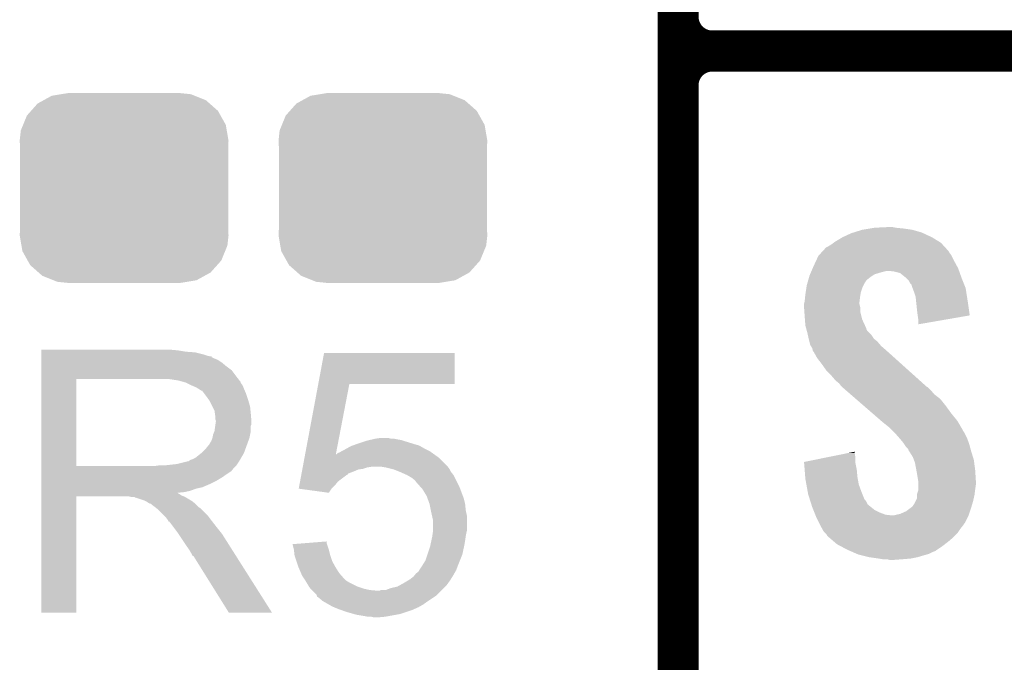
# Model space of a CAD drawing. Extents: x -1.3 to 24.2, y -3.9 to 53.4.
# Tile 11 of 44: x 16.4 to 20.1, y 4.1 to 6.5. Entities that reach past the tile are written whole.
import ezdxf

# ---------------------------------------------------------------- set-up
doc = ezdxf.new("R2010")
doc.units = 0
doc.layers.get('0').update_dxf_attribs({"linetype": 'CONTINUOUS'})
doc.layers.add('CURRENT_17_CLICK_V100_GTO', color=14, linetype='CONTINUOUS')
doc.layers.add('CURRENT_17_CLICK_V100_GTS', color=12, linetype='CONTINUOUS')

# ---------------------------------------------------------------- blocks, each defined once
blk = doc.blocks.new('CUSTOM_68')
for points in [[(-0.298526, 0.325596), (-0.268438, 0.342124), (0.30335, 0.325596), (0.2622, 0.342124)], [(-0.268438, 0.342124), (-0.233628, 0.347838), (0.2622, 0.342124), (0.247972, 0.347838)], [(-0.233628, 0.347838), (-0.20955, 0.35179), (0.247972, 0.347838), (0.20955, 0.35179)], [(-0.34504, 0.286174), (-0.320744, 0.31339), (0.348152, 0.286174), (0.317222, 0.31339)], [(-0.320744, 0.31339), (-0.298526, 0.325596), (0.317222, 0.31339), (0.30335, 0.325596)], [(-0.37475, 0.234078), (-0.360486, 0.26887), (0.377262, 0.234078), (0.357822, 0.26887)], [(-0.360486, 0.26887), (-0.34504, 0.286174), (0.357822, 0.26887), (0.348152, 0.286174)], [(-0.383124, 0.213652), (-0.37475, 0.234078), (0.380766, 0.213652), (0.377262, 0.234078)], [(-0.38735, 0.17526), (-0.383124, 0.213652), (0.38735, 0.17526), (0.380766, 0.213652)], [(-0.38608, 0.154124), (-0.38735, 0.17526), (0.38608, 0.154124), (0.38735, 0.17526)], [(-0.38608, -0.154124), (-0.38608, 0.154124), (0.38608, -0.154124), (0.38608, 0.154124)], [(-0.38735, -0.17526), (-0.38608, -0.154124), (0.38735, -0.17526), (0.38608, -0.154124)], [(-0.380764, -0.213652), (-0.38735, -0.17526), (0.383124, -0.213652), (0.38735, -0.17526)], [(-0.377262, -0.234078), (-0.380764, -0.213652), (0.374748, -0.234078), (0.383124, -0.213652)], [(-0.35782, -0.26887), (-0.377262, -0.234078), (0.360486, -0.26887), (0.374748, -0.234078)], [(-0.348152, -0.286174), (-0.35782, -0.26887), (0.345038, -0.286174), (0.360486, -0.26887)], [(-0.31722, -0.31339), (-0.348152, -0.286174), (0.320744, -0.31339), (0.345038, -0.286174)], [(-0.30335, -0.325596), (-0.31722, -0.31339), (0.298524, -0.325596), (0.320744, -0.31339)], [(-0.262198, -0.342124), (-0.30335, -0.325596), (0.268438, -0.342124), (0.298524, -0.325596)], [(-0.247972, -0.347838), (-0.262198, -0.342124), (0.233626, -0.347838), (0.268438, -0.342124)], [(-0.20955, -0.35179), (-0.247972, -0.347838), (0.20955, -0.35179), (0.233626, -0.347838)]]:
    blk.add_solid(points)

msp = doc.modelspace()

# ---------------------------------------------------------------- linework, layer by layer
at = {"layer": 'CURRENT_17_CLICK_V100_GTO', "const_width": 0.1524}
for points in [[(18.8468, -0.5588), (18.8468, 18.3388)], [(18.8468, 6.477), (18.8468, 8.763)], [(18.9738, 6.35), (24.13, 6.35)], [(18.9738, 6.35), (24.13, 6.35)], [(18.8468, 3.937), (18.8468, 6.223)]]:
    msp.add_lwpolyline(points, dxfattribs=at)
for points in [[(18.8468, 6.477, 0.4142136), (18.9738, 6.35)], [(18.9738, 6.35, 0.4142136), (18.8468, 6.223)], [(18.9738, 6.35, 0.4142136), (18.8468, 6.223)]]:
    msp.add_lwpolyline(points, format="xyb", dxfattribs=at)
at = {"layer": 'CURRENT_17_CLICK_V100_GTO'}
for points in [[(19.456402, 5.65912), (19.489422, 5.674362), (19.78914, 5.65912), (19.75648, 5.674362)], [(19.489422, 5.674362), (19.497544, 5.6769), (19.75648, 5.674362), (19.75104, 5.6769)], [(19.497544, 5.6769), (19.53006, 5.68706), (19.75104, 5.6769), (19.715482, 5.68706)], [(19.53006, 5.68706), (19.56054, 5.69214), (19.715482, 5.68706), (19.67992, 5.69214)], [(19.56054, 5.69214), (19.575782, 5.69468), (19.67992, 5.69214), (19.654518, 5.69468)], [(19.575782, 5.69468), (19.62912, 5.69722), (19.654518, 5.69468), (19.641822, 5.69722)], [(19.400518, 5.62356), (19.41322, 5.631178), (19.83613, 5.62356), (19.829148, 5.631178)], [(19.41322, 5.631178), (19.423884, 5.638798), (19.829148, 5.631178), (19.822162, 5.638798)], [(19.423884, 5.638798), (19.430998, 5.64388), (19.822162, 5.638798), (19.813906, 5.64388)], [(19.430998, 5.64388), (19.456402, 5.65912), (19.813906, 5.64388), (19.78914, 5.65912)], [(19.359202, 5.57276), (19.367502, 5.59054), (19.87042, 5.57276), (19.86153, 5.59054)], [(19.367502, 5.59054), (19.369828, 5.593078), (19.86153, 5.59054), (19.86026, 5.593078)], [(19.369828, 5.593078), (19.379142, 5.60324), (19.86026, 5.593078), (19.852642, 5.60324)], [(19.379142, 5.60324), (19.383796, 5.608316), (19.852642, 5.60324), (19.850102, 5.608316)], [(19.383796, 5.608316), (19.395444, 5.621022), (19.850102, 5.608316), (19.838456, 5.621022)], [(19.395444, 5.621022), (19.400518, 5.62356), (19.838456, 5.621022), (19.83613, 5.62356)], [(19.346452, 5.544818), (19.34972, 5.55244), (19.88566, 5.544818), (19.881504, 5.55244)], [(19.34972, 5.55244), (19.359202, 5.57276), (19.881504, 5.55244), (19.87042, 5.57276)], [(19.333028, 5.5118), (19.33448, 5.516882), (19.56054, 5.5118), (19.568162, 5.516882)], [(19.33448, 5.516882), (19.336654, 5.521958), (19.568162, 5.516882), (19.575776, 5.521958)], [(19.336654, 5.521958), (19.339922, 5.52958), (19.575776, 5.521958), (19.601182, 5.52958)], [(19.339922, 5.52958), (19.342098, 5.53466), (19.601182, 5.52958), (19.621498, 5.53466)], [(19.342098, 5.53466), (19.346452, 5.544818), (19.88929, 5.53466), (19.88566, 5.544818)], [(19.649438, 5.53212), (19.629118, 5.53466), (19.890196, 5.53212), (19.88929, 5.53466)], [(19.669756, 5.527042), (19.649438, 5.53212), (19.89201, 5.527042), (19.890196, 5.53212)], [(19.691986, 5.50926), (19.669756, 5.527042), (19.89836, 5.50926), (19.89201, 5.527042)], [(19.322756, 5.471158), (19.32432, 5.481322), (19.53006, 5.471158), (19.535142, 5.481322)], [(19.32432, 5.481322), (19.32722, 5.491478), (19.535142, 5.481322), (19.54022, 5.491478)], [(19.32722, 5.491478), (19.329398, 5.4991), (19.54022, 5.491478), (19.5453, 5.4991)], [(19.329398, 5.4991), (19.330124, 5.50164), (19.5453, 5.4991), (19.54784, 5.50164)], [(19.330124, 5.50164), (19.333028, 5.5118), (19.54784, 5.50164), (19.56054, 5.5118)], [(19.695158, 5.506722), (19.691986, 5.50926), (19.899376, 5.506722), (19.89836, 5.50926)], [(19.702778, 5.4991), (19.695158, 5.506722), (19.902424, 5.4991), (19.899376, 5.506722)], [(19.707858, 5.488944), (19.702778, 5.4991), (19.906486, 5.488944), (19.902424, 5.4991)], [(19.712934, 5.483866), (19.707858, 5.488944), (19.908518, 5.483866), (19.906486, 5.488944)], [(19.71294, 5.481324), (19.712934, 5.483866), (19.909534, 5.481324), (19.908518, 5.483866)], [(19.716752, 5.471158), (19.71294, 5.481324), (19.9136, 5.471158), (19.909534, 5.481324)], [(19.318476, 5.44068), (19.31924, 5.4483), (19.52244, 5.44068), (19.52371, 5.4483)], [(19.31924, 5.4483), (19.320412, 5.45592), (19.52371, 5.4483), (19.52498, 5.45592)], [(19.320412, 5.45592), (19.322756, 5.471158), (19.52498, 5.45592), (19.53006, 5.471158)], [(19.72056, 5.461), (19.716752, 5.471158), (19.915204, 5.461), (19.9136, 5.471158)], [(19.728178, 5.438142), (19.72056, 5.461), (19.918814, 5.438142), (19.915204, 5.461)], [(19.31416, 5.412742), (19.316064, 5.420358), (19.5199, 5.412742), (19.5199, 5.420358)], [(19.31416, 5.410198), (19.31416, 5.412742), (19.5199, 5.410198), (19.5199, 5.412742)], [(19.31416, 5.400038), (19.31416, 5.410198), (19.52244, 5.400038), (19.5199, 5.410198)], [(19.316064, 5.420358), (19.3167, 5.422902), (19.5199, 5.420358), (19.520216, 5.422902)], [(19.3167, 5.422902), (19.318476, 5.44068), (19.520216, 5.422902), (19.52244, 5.44068)], [(19.729784, 5.4229), (19.728178, 5.438142), (19.92122, 5.4229), (19.918814, 5.438142)], [(19.73326, 5.38988), (19.729784, 5.4229), (19.925926, 5.38988), (19.92122, 5.4229)], [(19.31525, 5.384798), (19.31416, 5.400038), (19.52244, 5.384798), (19.52244, 5.400038)], [(19.3167, 5.36448), (19.31525, 5.384798), (19.52752, 5.36448), (19.52244, 5.384798)], [(19.7358, 5.36956), (19.73326, 5.38988), (19.92882, 5.36956), (19.925926, 5.38988)], [(19.735802, 5.369556), (19.7358, 5.36956), (19.92882, 5.369556), (19.92882, 5.36956)], [(19.73834, 5.35178), (19.735802, 5.369556), (19.826182, 5.35178), (19.92882, 5.369556)], [(19.317482, 5.354318), (19.3167, 5.36448), (19.53006, 5.354318), (19.52752, 5.36448)], [(19.31924, 5.331462), (19.317482, 5.354318), (19.54061, 5.331462), (19.53006, 5.354318)], [(19.73834, 5.336566), (19.73834, 5.35178), (19.73834, 5.336566), (19.826182, 5.35178)], [(19.322014, 5.321296), (19.31924, 5.331462), (19.5453, 5.321296), (19.54061, 5.331462)], [(19.322706, 5.318756), (19.322014, 5.321296), (19.545302, 5.318756), (19.5453, 5.321296)], [(19.32409, 5.31368), (19.322706, 5.318756), (19.547842, 5.31368), (19.545302, 5.318756)], [(19.32686, 5.30352), (19.32409, 5.31368), (19.558002, 5.30352), (19.547842, 5.31368)], [(19.32799, 5.29844), (19.32686, 5.30352), (19.56308, 5.29844), (19.558002, 5.30352)], [(19.331376, 5.283198), (19.32799, 5.29844), (19.573242, 5.283198), (19.56308, 5.29844)], [(19.33194, 5.28066), (19.331376, 5.283198), (19.576416, 5.28066), (19.573242, 5.283198)], [(19.333846, 5.27304), (19.33194, 5.28066), (19.585942, 5.27304), (19.576416, 5.28066)], [(19.337018, 5.260342), (19.333846, 5.27304), (19.596824, 5.260342), (19.585942, 5.27304)], [(19.34007, 5.255258), (19.337018, 5.260342), (19.60118, 5.255258), (19.596824, 5.260342)], [(16.48462, 5.24002), (16.484622, 5.24256), (16.99006, 5.24002), (16.96212, 5.24256)], [(16.48462, 5.23494), (16.48462, 5.24002), (17.020538, 5.23494), (16.99006, 5.24002)], [(16.48462, 5.2324), (16.48462, 5.23494), (17.0561, 5.2324), (17.020538, 5.23494)], [(16.48462, 5.22478), (16.48462, 5.2324), (17.086578, 5.22478), (17.0561, 5.2324)], [(16.48462, 5.2197), (16.48462, 5.22478), (17.101822, 5.2197), (17.086578, 5.22478)], [(17.512274, 5.11556), (17.533632, 5.229838), (18.018738, 5.11556), (18.01876, 5.229838)], [(17.533632, 5.229838), (17.533638, 5.22986), (18.01876, 5.229838), (17.533638, 5.22986)], [(19.34464, 5.247642), (19.34007, 5.255258), (19.610068, 5.247642), (19.60118, 5.255258)], [(19.346546, 5.24002), (19.34464, 5.247642), (19.61896, 5.24002), (19.610068, 5.247642)], [(19.347178, 5.237486), (19.346546, 5.24002), (19.621782, 5.237486), (19.61896, 5.24002)], [(19.349718, 5.23494), (19.347178, 5.237486), (19.624616, 5.23494), (19.621782, 5.237486)], [(19.362418, 5.212082), (19.349718, 5.23494), (19.650062, 5.212082), (19.624616, 5.23494)], [(16.48462, 5.21716), (16.48462, 5.2197), (17.114522, 5.21716), (17.101822, 5.2197)], [(16.48462, 5.217138), (16.48462, 5.21716), (17.11706, 5.217138), (17.114522, 5.21716)], [(16.48462, 5.214614), (16.48462, 5.217138), (17.117074, 5.214614), (17.11706, 5.217138)], [(16.48462, 5.20954), (16.48462, 5.214614), (17.12722, 5.20954), (17.117074, 5.214614)], [(16.48462, 5.204458), (16.48462, 5.20954), (17.139922, 5.204458), (17.12722, 5.20954)], [(16.48462, 5.1943), (16.48462, 5.204458), (17.15516, 5.1943), (17.139922, 5.204458)], [(16.48462, 5.1816), (16.48462, 5.1943), (17.1704, 5.1816), (17.15516, 5.1943)], [(19.3802, 5.18922), (19.362418, 5.212082), (19.675512, 5.18922), (19.650062, 5.212082)], [(19.39798, 5.16382), (19.3802, 5.18922), (19.703788, 5.16382), (19.675512, 5.18922)], [(16.484618, 5.14604), (16.48462, 5.166358), (17.20596, 5.14604), (17.190722, 5.166358)], [(16.48462, 5.166358), (16.48462, 5.1816), (17.190722, 5.166358), (17.1704, 5.1816)], [(19.415762, 5.14604), (19.39798, 5.16382), (19.723582, 5.14604), (19.703788, 5.16382)], [(16.484612, 4.810782), (16.484618, 5.13332), (16.61414, 4.810782), (16.614142, 5.13332)], [(16.484618, 5.13334), (16.484618, 5.14604), (17.215838, 5.13334), (17.20596, 5.14604)], [(16.484618, 5.13332), (16.484618, 5.13334), (16.614142, 5.13332), (16.92148, 5.13334)], [(16.992602, 5.12826), (16.959582, 5.13334), (17.219788, 5.12826), (17.215838, 5.13334)], [(17.011242, 5.123176), (16.992602, 5.12826), (17.22374, 5.123176), (17.219788, 5.12826)], [(17.02054, 5.12064), (17.011242, 5.123176), (17.223744, 5.12064), (17.22374, 5.123176)], [(17.020552, 5.120634), (17.02054, 5.12064), (17.223744, 5.120634), (17.223744, 5.12064)], [(17.04086, 5.11048), (17.020552, 5.120634), (17.23136, 5.11048), (17.223744, 5.120634)], [(17.463376, 4.853946), (17.51227, 5.115542), (17.577294, 4.853946), (17.627596, 5.115542)], [(17.51227, 5.115542), (17.512274, 5.11556), (17.627596, 5.115542), (18.018738, 5.11556)], [(19.430998, 5.12826), (19.415762, 5.14604), (19.743374, 5.12826), (19.723582, 5.14604)], [(19.443698, 5.118102), (19.430998, 5.12826), (19.754682, 5.118102), (19.743374, 5.12826)], [(19.45132, 5.107942), (19.443698, 5.118102), (19.765992, 5.107942), (19.754682, 5.118102)], [(17.05864, 5.10286), (17.04086, 5.11048), (17.234408, 5.10286), (17.23136, 5.11048)], [(17.06711, 5.09778), (17.05864, 5.10286), (17.23644, 5.09778), (17.234408, 5.10286)], [(17.07134, 5.095242), (17.06711, 5.09778), (17.237528, 5.095242), (17.23644, 5.09778)], [(17.078964, 5.09016), (17.07134, 5.095242), (17.239706, 5.09016), (17.237528, 5.095242)], [(17.081504, 5.090152), (17.078964, 5.09016), (17.23971, 5.090152), (17.239706, 5.09016)], [(17.08912, 5.08), (17.081504, 5.090152), (17.24406, 5.08), (17.23971, 5.090152)], [(17.09674, 5.06984), (17.08912, 5.08), (17.247448, 5.06984), (17.24406, 5.08)], [(19.45386, 5.105398), (19.45132, 5.107942), (19.768824, 5.105398), (19.765992, 5.107942)], [(19.456792, 5.102858), (19.45386, 5.105398), (19.7739, 5.102858), (19.768824, 5.105398)], [(19.468512, 5.0927), (19.456792, 5.102858), (19.78406, 5.0927), (19.7739, 5.102858)], [(19.4861, 5.077458), (19.468512, 5.0927), (19.796762, 5.077458), (19.78406, 5.0927)], [(19.506616, 5.059678), (19.4861, 5.077458), (19.819622, 5.059678), (19.796762, 5.077458)], [(17.105812, 5.05714), (17.09674, 5.06984), (17.25168, 5.05714), (17.247448, 5.06984)], [(17.10944, 5.052058), (17.105812, 5.05714), (17.253206, 5.052058), (17.25168, 5.05714)], [(17.1196, 5.031738), (17.10944, 5.052058), (17.2593, 5.031738), (17.253206, 5.052058)], [(19.535922, 5.03428), (19.506616, 5.059678), (19.83994, 5.03428), (19.819622, 5.059678)], [(17.12722, 5.016496), (17.1196, 5.031738), (17.260826, 5.016496), (17.2593, 5.031738)], [(17.128672, 5.00634), (17.12722, 5.016496), (17.26184, 5.00634), (17.260826, 5.016496)], [(17.12976, 4.998718), (17.128672, 5.00634), (17.262476, 4.998718), (17.26184, 5.00634)], [(19.56816, 5.00634), (19.535922, 5.03428), (19.86026, 5.00634), (19.83994, 5.03428)], [(19.600402, 4.978398), (19.56816, 5.00634), (19.883122, 4.978398), (19.86026, 5.00634)], [(17.129762, 4.986018), (17.12976, 4.998718), (17.263534, 4.986018), (17.262476, 4.998718)], [(17.1323, 4.978396), (17.129762, 4.986018), (17.26417, 4.978396), (17.263534, 4.986018)], [(17.130846, 4.965696), (17.1323, 4.97586), (17.264378, 4.965696), (17.264378, 4.97586)], [(17.1323, 4.975862), (17.1323, 4.978396), (17.26438, 4.975862), (17.26417, 4.978396)], [(17.1323, 4.97586), (17.1323, 4.975862), (17.264378, 4.97586), (17.26438, 4.975862)], [(19.60626, 4.97332), (19.600402, 4.978398), (19.886086, 4.97332), (19.883122, 4.978398)], [(19.631658, 4.953002), (19.60626, 4.97332), (19.897936, 4.953002), (19.886086, 4.97332)], [(17.12214, 4.927598), (17.127218, 4.940298), (17.259298, 4.927598), (17.26184, 4.940298)], [(17.127218, 4.940298), (17.13012, 4.960616), (17.26184, 4.940298), (17.26184, 4.960616)], [(17.13012, 4.960616), (17.130846, 4.965696), (17.26184, 4.960616), (17.264378, 4.965696)], [(19.636742, 4.94792), (19.631658, 4.953002), (19.9009, 4.94792), (19.897936, 4.953002)], [(19.641824, 4.942838), (19.636742, 4.94792), (19.903442, 4.942838), (19.9009, 4.94792)], [(19.649444, 4.935218), (19.641824, 4.942838), (19.90852, 4.935218), (19.903442, 4.942838)], [(19.651982, 4.93268), (19.649444, 4.935218), (19.90979, 4.93268), (19.90852, 4.935218)], [(19.667538, 4.9149), (19.651982, 4.93268), (19.91868, 4.9149), (19.90979, 4.93268)], [(17.106898, 4.8895), (17.10944, 4.894578), (17.247522, 4.8895), (17.249368, 4.894578)], [(17.10944, 4.894578), (17.114518, 4.902198), (17.249368, 4.894578), (17.252138, 4.902198)], [(17.114518, 4.902198), (17.119598, 4.914898), (17.252138, 4.902198), (17.256756, 4.914898)], [(17.119598, 4.9149), (17.12214, 4.927598), (17.256758, 4.9149), (17.259298, 4.927598)], [(17.119598, 4.914898), (17.119598, 4.9149), (17.256756, 4.914898), (17.256758, 4.9149)], [(17.653634, 4.89204), (17.66062, 4.89458), (17.8689, 4.89204), (17.860646, 4.89458)], [(17.66062, 4.89458), (17.683484, 4.9022), (17.860646, 4.89458), (17.83588, 4.9022)], [(17.683484, 4.9022), (17.6911, 4.904738), (17.83588, 4.9022), (17.828266, 4.904738)], [(17.6911, 4.904738), (17.702102, 4.907278), (17.828266, 4.904738), (17.820642, 4.907278)], [(17.702102, 4.907278), (17.713116, 4.90982), (17.820642, 4.907278), (17.8054, 4.90982)], [(17.713116, 4.90982), (17.72412, 4.91236), (17.8054, 4.90982), (17.792702, 4.91236)], [(17.72412, 4.91236), (17.741902, 4.9149), (17.782542, 4.91236), (17.772382, 4.9149)], [(19.66976, 4.91236), (19.667538, 4.9149), (19.919634, 4.91236), (19.91868, 4.9149)], [(19.68246, 4.89712), (19.66976, 4.91236), (19.925348, 4.89712), (19.919634, 4.91236)], [(19.684152, 4.894582), (19.68246, 4.89712), (19.926298, 4.894582), (19.925348, 4.89712)], [(19.69262, 4.88188), (19.684152, 4.894582), (19.929764, 4.88188), (19.926298, 4.894582)], [(17.056098, 4.841238), (17.078322, 4.859018), (17.226068, 4.841238), (17.23644, 4.859018)], [(17.078322, 4.859018), (17.081498, 4.861558), (17.23644, 4.859018), (17.237362, 4.861558)], [(17.081498, 4.861558), (17.0942, 4.87426), (17.237362, 4.861558), (17.24198, 4.87426)], [(17.0942, 4.87426), (17.104358, 4.886958), (17.24198, 4.87426), (17.246598, 4.886958)], [(17.104358, 4.886958), (17.106898, 4.8895), (17.246598, 4.886958), (17.247522, 4.8895)], [(17.579346, 4.853946), (17.584424, 4.85902), (17.94255, 4.853946), (17.935446, 4.85902)], [(17.584424, 4.85902), (17.592044, 4.861562), (17.935446, 4.85902), (17.931888, 4.861562)], [(17.592044, 4.861562), (17.599658, 4.866638), (17.931888, 4.861562), (17.92478, 4.866638)], [(17.599658, 4.866638), (17.599662, 4.86664), (17.92478, 4.866638), (17.924778, 4.86664)], [(17.599662, 4.86664), (17.60982, 4.87172), (17.924778, 4.86664), (17.91462, 4.87172)], [(17.60982, 4.87172), (17.618964, 4.8768), (17.91462, 4.87172), (17.90446, 4.8768)], [(17.618964, 4.8768), (17.632682, 4.88442), (17.90446, 4.8768), (17.891128, 4.88442)], [(17.632682, 4.88442), (17.639666, 4.88696), (17.891128, 4.88442), (17.886682, 4.88696)], [(17.639666, 4.88696), (17.653634, 4.89204), (17.886682, 4.88696), (17.8689, 4.89204)], [(19.401924, 4.843778), (19.47716, 4.859018), (19.50466, 4.843778), (19.50212, 4.859018)], [(19.47716, 4.859018), (19.50212, 4.864074), (19.50212, 4.859018), (19.50212, 4.864074)], [(19.700236, 4.874262), (19.69262, 4.88188), (19.931842, 4.874262), (19.929764, 4.88188)], [(19.70278, 4.866644), (19.700236, 4.874262), (19.93392, 4.866644), (19.931842, 4.874262)], [(19.702784, 4.86664), (19.70278, 4.866644), (19.93392, 4.86664), (19.93392, 4.866644)], [(19.705318, 4.864102), (19.702784, 4.86664), (19.934702, 4.864102), (19.93392, 4.86664)], [(19.718018, 4.843782), (19.705318, 4.864102), (19.940954, 4.843782), (19.934702, 4.864102)], [(16.987518, 4.81838), (17.028158, 4.82854), (17.211886, 4.81838), (17.218662, 4.82854)], [(17.030696, 4.82854), (17.038316, 4.833618), (17.218662, 4.82854), (17.221624, 4.833618)], [(17.038316, 4.833618), (17.045938, 4.83616), (17.221624, 4.833618), (17.223106, 4.83616)], [(17.045938, 4.83616), (17.056098, 4.841238), (17.223106, 4.83616), (17.226068, 4.841238)], [(17.455304, 4.810758), (17.461002, 4.841238), (17.99082, 4.810758), (17.960342, 4.841238)], [(17.461002, 4.841238), (17.462942, 4.851624), (17.960342, 4.841238), (17.945802, 4.851624)], [(17.462942, 4.851624), (17.463372, 4.853918), (17.57684, 4.851624), (17.5768, 4.853918)], [(17.463372, 4.853918), (17.463376, 4.853946), (17.578192, 4.853918), (17.579346, 4.853946)], [(17.577286, 4.853896), (17.5768, 4.853918), (17.577286, 4.853896), (17.578192, 4.853918)], [(17.57684, 4.851624), (17.577286, 4.853896), (17.945802, 4.851624), (17.94262, 4.853896)], [(17.577286, 4.853896), (17.577294, 4.853946), (17.94262, 4.853896), (17.94255, 4.853946)], [(19.31418, 4.826004), (19.401924, 4.843778), (19.50466, 4.826004), (19.50466, 4.843778)], [(19.314384, 4.823458), (19.31418, 4.826004), (19.50466, 4.823458), (19.50466, 4.826004)], [(19.316408, 4.79806), (19.314384, 4.823458), (19.50974, 4.79806), (19.50466, 4.823458)], [(19.72183, 4.833618), (19.718018, 4.843782), (19.94408, 4.833618), (19.940954, 4.843782)], [(19.725638, 4.823462), (19.72183, 4.833618), (19.945436, 4.823462), (19.94408, 4.833618)], [(19.73088, 4.79552), (19.725638, 4.823462), (19.94916, 4.79552), (19.945436, 4.823462)], [(16.48461, 4.79806), (16.484612, 4.800594), (17.195778, 4.79806), (17.1958, 4.800594)], [(16.48461, 4.798046), (16.48461, 4.79806), (17.193254, 4.798046), (17.195778, 4.79806)], [(16.48461, 4.79298), (16.48461, 4.798046), (17.190716, 4.79298), (17.193254, 4.798046)], [(16.48461, 4.77774), (16.48461, 4.79298), (17.16786, 4.77774), (17.190716, 4.79298)], [(16.484612, 4.81076), (16.484612, 4.810782), (16.903698, 4.81076), (16.61414, 4.810782)], [(16.484612, 4.800594), (16.484612, 4.81076), (17.1958, 4.800594), (17.20596, 4.81076)], [(16.903698, 4.81076), (16.921464, 4.813298), (17.20596, 4.81076), (17.208498, 4.813298)], [(16.921464, 4.813298), (16.92148, 4.8133), (17.208498, 4.813298), (17.208498, 4.8133)], [(16.941798, 4.8133), (16.987518, 4.81838), (17.208498, 4.8133), (17.211886, 4.81838)], [(17.45008, 4.782804), (17.451508, 4.79044), (17.62252, 4.782804), (17.64284, 4.79044)], [(17.451508, 4.79044), (17.452932, 4.798058), (17.64284, 4.79044), (17.660618, 4.798058)], [(17.452932, 4.798058), (17.453406, 4.8006), (17.660618, 4.798058), (17.678398, 4.8006)], [(17.453406, 4.8006), (17.454356, 4.805678), (17.678398, 4.8006), (17.693638, 4.805678)], [(17.454356, 4.805678), (17.45483, 4.80822), (17.693638, 4.805678), (17.708878, 4.80822)], [(17.45483, 4.80822), (17.455304, 4.810758), (17.992724, 4.80822), (17.99082, 4.810758)], [(17.76222, 4.80568), (17.746978, 4.80822), (17.99463, 4.80568), (17.992724, 4.80822)], [(17.782548, 4.800598), (17.76222, 4.80568), (17.99844, 4.800598), (17.99463, 4.80568)], [(17.792698, 4.79806), (17.782548, 4.800598), (17.99971, 4.79806), (17.99844, 4.800598)], [(17.81175, 4.79044), (17.792698, 4.79806), (18.00352, 4.79044), (17.99971, 4.79806)], [(17.8181, 4.7879), (17.81175, 4.79044), (18.005554, 4.7879), (18.00352, 4.79044)], [(17.840958, 4.77774), (17.8181, 4.7879), (18.013682, 4.77774), (18.005554, 4.7879)], [(19.318634, 4.77012), (19.316408, 4.79806), (19.51228, 4.77012), (19.50974, 4.79806)], [(19.73326, 4.78282), (19.73088, 4.79552), (19.949954, 4.78282), (19.94916, 4.79552)], [(16.48461, 4.770118), (16.48461, 4.77774), (17.157698, 4.770118), (17.16786, 4.77774)], [(16.48461, 4.75488), (16.48461, 4.770118), (17.1323, 4.75488), (17.157698, 4.770118)], [(16.48461, 4.74726), (16.48461, 4.75488), (17.11706, 4.74726), (17.1323, 4.75488)], [(17.442012, 4.73964), (17.444386, 4.752338), (17.57426, 4.73964), (17.584418, 4.752338)], [(17.444386, 4.752338), (17.446286, 4.7625), (17.584418, 4.752338), (17.59712, 4.7625)], [(17.446286, 4.7625), (17.449134, 4.777738), (17.59712, 4.7625), (17.61744, 4.777738)], [(17.449134, 4.777738), (17.449608, 4.780274), (17.61744, 4.777738), (17.622506, 4.780274)], [(17.449608, 4.780274), (17.45008, 4.782804), (17.622506, 4.780274), (17.62252, 4.782804)], [(17.840962, 4.777738), (17.840958, 4.77774), (18.013682, 4.777738), (18.013682, 4.77774)], [(17.858738, 4.767582), (17.840962, 4.777738), (18.01876, 4.767582), (18.013682, 4.777738)], [(17.871438, 4.757422), (17.858738, 4.767582), (18.02384, 4.757422), (18.01876, 4.767582)], [(17.876516, 4.749808), (17.871438, 4.757422), (18.027648, 4.749808), (18.02384, 4.757422)], [(17.879038, 4.7498), (17.876516, 4.749808), (18.027652, 4.7498), (18.027648, 4.749808)], [(17.87906, 4.747266), (17.879038, 4.7498), (18.028918, 4.747266), (18.027652, 4.7498)], [(19.31924, 4.762498), (19.318634, 4.77012), (19.513668, 4.762498), (19.51228, 4.77012)], [(19.322936, 4.74218), (19.31924, 4.762498), (19.517362, 4.74218), (19.513668, 4.762498)], [(19.737918, 4.754882), (19.73326, 4.78282), (19.9517, 4.754882), (19.949954, 4.78282)], [(19.73834, 4.752342), (19.737918, 4.754882), (19.9517, 4.752342), (19.9517, 4.754882)], [(19.73834, 4.74218), (19.73834, 4.752342), (19.9517, 4.74218), (19.9517, 4.752342)], [(16.48461, 4.73202), (16.48461, 4.74726), (17.081498, 4.73202), (17.11706, 4.74726)], [(16.48461, 4.726938), (16.48461, 4.73202), (17.058638, 4.726938), (17.081498, 4.73202)], [(16.48461, 4.71932), (16.48461, 4.726938), (17.038318, 4.71932), (17.058638, 4.726938)], [(16.48461, 4.71424), (16.48461, 4.71932), (17.015458, 4.71424), (17.038318, 4.71932)], [(16.48461, 4.711666), (16.48461, 4.71424), (16.990092, 4.711666), (17.015458, 4.71424)], [(17.439644, 4.726962), (17.442012, 4.73964), (17.561582, 4.726962), (17.57426, 4.73964)], [(17.439806, 4.72694), (17.439644, 4.726962), (17.56156, 4.72694), (17.561582, 4.726962)], [(17.551388, 4.711702), (17.439806, 4.72694), (17.551388, 4.711702), (17.56156, 4.72694)], [(17.89261, 4.73202), (17.87906, 4.747266), (18.03654, 4.73202), (18.028918, 4.747266)], [(17.899378, 4.724402), (17.89261, 4.73202), (18.039398, 4.724402), (18.03654, 4.73202)], [(17.91462, 4.699002), (17.899378, 4.724402), (18.048922, 4.699002), (18.039398, 4.724402)], [(19.328016, 4.71424), (19.322936, 4.74218), (19.52752, 4.71424), (19.517362, 4.74218)], [(19.3294, 4.70662), (19.328016, 4.71424), (19.53057, 4.70662), (19.52752, 4.71424)], [(19.733262, 4.706622), (19.73834, 4.721864), (19.946936, 4.706622), (19.948842, 4.721864)], [(19.73834, 4.7244), (19.73834, 4.74218), (19.94916, 4.7244), (19.9517, 4.74218)], [(19.73834, 4.721864), (19.73834, 4.7244), (19.948842, 4.721864), (19.94916, 4.7244)], [(16.4846, 4.267222), (16.484608, 4.698978), (16.614118, 4.267222), (16.61414, 4.698978)], [(16.484608, 4.709158), (16.48461, 4.711666), (16.992604, 4.709158), (16.990092, 4.711666)], [(16.484608, 4.706618), (16.484608, 4.709158), (16.997682, 4.706618), (16.992604, 4.709158)], [(16.484608, 4.70154), (16.484608, 4.706618), (17.0053, 4.70154), (16.997682, 4.706618)], [(16.484608, 4.699), (16.484608, 4.70154), (17.011652, 4.699), (17.0053, 4.70154)], [(16.484608, 4.698978), (16.484608, 4.699), (16.61414, 4.698978), (16.807178, 4.699)], [(16.817338, 4.69646), (16.807178, 4.699), (17.018002, 4.69646), (17.011652, 4.699)], [(16.832574, 4.693926), (16.830034, 4.69646), (17.022226, 4.693926), (17.018002, 4.69646)], [(16.835116, 4.69392), (16.832574, 4.693926), (17.022236, 4.69392), (17.022226, 4.693926)], [(16.865598, 4.68376), (16.835116, 4.69392), (17.039168, 4.68376), (17.022236, 4.69392)], [(16.870678, 4.68122), (16.865598, 4.68376), (17.0434, 4.68122), (17.039168, 4.68376)], [(16.875758, 4.67868), (16.870678, 4.68122), (17.046576, 4.67868), (17.0434, 4.68122)], [(16.883378, 4.673602), (16.875758, 4.67868), (17.052924, 4.673602), (17.046576, 4.67868)], [(17.917392, 4.691378), (17.91462, 4.699002), (18.05178, 4.691378), (18.048922, 4.699002)], [(17.924778, 4.67106), (17.917392, 4.691378), (18.05686, 4.67106), (18.05178, 4.691378)], [(19.335016, 4.68884), (19.3294, 4.70662), (19.537684, 4.68884), (19.53057, 4.70662)], [(19.335818, 4.6863), (19.335016, 4.68884), (19.54022, 4.6863), (19.537684, 4.68884)], [(19.338224, 4.678678), (19.335818, 4.6863), (19.5453, 4.678678), (19.54022, 4.6863)], [(19.341432, 4.668518), (19.338224, 4.678678), (19.550384, 4.668518), (19.5453, 4.678678)], [(19.7231, 4.671062), (19.728178, 4.681222), (19.938492, 4.671062), (19.94154, 4.681222)], [(19.728178, 4.681222), (19.73326, 4.691384), (19.94154, 4.681222), (19.943798, 4.691384)], [(19.73326, 4.704082), (19.733262, 4.706622), (19.94662, 4.704082), (19.946936, 4.706622)], [(19.73326, 4.691384), (19.73326, 4.704082), (19.943798, 4.691384), (19.94662, 4.704082)], [(16.888456, 4.671062), (16.883378, 4.673602), (17.056098, 4.671062), (17.052924, 4.673602)], [(16.890994, 4.67106), (16.888456, 4.671062), (17.0561, 4.67106), (17.056098, 4.671062)], [(16.89354, 4.668522), (16.890994, 4.67106), (17.058638, 4.668522), (17.0561, 4.67106)], [(16.9037, 4.6609), (16.89354, 4.668522), (17.06626, 4.6609), (17.058638, 4.668522)], [(16.906876, 4.65836), (16.9037, 4.6609), (17.0688, 4.65836), (17.06626, 4.6609)], [(16.913228, 4.653278), (16.906876, 4.65836), (17.076422, 4.653278), (17.0688, 4.65836)], [(16.916398, 4.650742), (16.913228, 4.653278), (17.078958, 4.650742), (17.076422, 4.653278)], [(16.939262, 4.627878), (16.916398, 4.650742), (17.10182, 4.627878), (17.078958, 4.650742)], [(17.92478, 4.671058), (17.924778, 4.67106), (18.05686, 4.671058), (18.05686, 4.67106)], [(17.92986, 4.64566), (17.92478, 4.671058), (18.0594, 4.64566), (18.05686, 4.671058)], [(17.93494, 4.6228), (17.92986, 4.64566), (18.06448, 4.6228), (18.0594, 4.64566)], [(19.34464, 4.658358), (19.341432, 4.668518), (19.563084, 4.658358), (19.550384, 4.668518)], [(19.348706, 4.648198), (19.34464, 4.658358), (19.575782, 4.648198), (19.563084, 4.658358)], [(19.352768, 4.63804), (19.348706, 4.648198), (19.5961, 4.63804), (19.575782, 4.648198)], [(19.669762, 4.632962), (19.69262, 4.643122), (19.9263, 4.632962), (19.929686, 4.643122)], [(19.69262, 4.643122), (19.70955, 4.65582), (19.929686, 4.643122), (19.93392, 4.65582)], [(19.70955, 4.65582), (19.71294, 4.658362), (19.93392, 4.65582), (19.934682, 4.658362)], [(19.71294, 4.658362), (19.71802, 4.66344), (19.934682, 4.658362), (19.936204, 4.66344)], [(19.71802, 4.66344), (19.7231, 4.671062), (19.936204, 4.66344), (19.938492, 4.671062)], [(16.946878, 4.62026), (16.939262, 4.627878), (17.107536, 4.62026), (17.10182, 4.627878)], [(16.954498, 4.6101), (16.946878, 4.62026), (17.115156, 4.6101), (17.107536, 4.62026)], [(16.95577, 4.60756), (16.954498, 4.6101), (17.11706, 4.60756), (17.115156, 4.6101)], [(16.957034, 4.605034), (16.95577, 4.60756), (17.119026, 4.605034), (17.11706, 4.60756)], [(16.95957, 4.60502), (16.957034, 4.605034), (17.119036, 4.60502), (17.119026, 4.605034)], [(16.974816, 4.5847), (16.95957, 4.60502), (17.13484, 4.5847), (17.119036, 4.60502)], [(17.934942, 4.622798), (17.93494, 4.6228), (18.06448, 4.622798), (18.06448, 4.6228)], [(17.93748, 4.612642), (17.934942, 4.622798), (18.06448, 4.612642), (18.06448, 4.622798)], [(17.93748, 4.574538), (17.93748, 4.612642), (18.06448, 4.574538), (18.06448, 4.612642)], [(19.355816, 4.63042), (19.352768, 4.63804), (19.616422, 4.63042), (19.5961, 4.63804)], [(19.356832, 4.62788), (19.355816, 4.63042), (19.639282, 4.62788), (19.616422, 4.63042)], [(19.357848, 4.62534), (19.356832, 4.62788), (19.92376, 4.62534), (19.924606, 4.62788)], [(19.35988, 4.62026), (19.357848, 4.62534), (19.921218, 4.62026), (19.92376, 4.62534)], [(19.37004, 4.59994), (19.35988, 4.62026), (19.911058, 4.59994), (19.921218, 4.62026)], [(19.646902, 4.62788), (19.65706, 4.63042), (19.924606, 4.62788), (19.925452, 4.63042)], [(19.65706, 4.63042), (19.669762, 4.632962), (19.925452, 4.63042), (19.9263, 4.632962)], [(16.99006, 4.56438), (16.974816, 4.5847), (17.151096, 4.56438), (17.13484, 4.5847)], [(17.937116, 4.56438), (17.93748, 4.566922), (18.06194, 4.56438), (18.062574, 4.566922)], [(17.93748, 4.566922), (17.93748, 4.574538), (18.062574, 4.566922), (18.06448, 4.574538)], [(19.37131, 4.5974), (19.37004, 4.59994), (19.90852, 4.5974), (19.911058, 4.59994)], [(19.37512, 4.58978), (19.37131, 4.5974), (19.90344, 4.58978), (19.90852, 4.5974)], [(19.382176, 4.57708), (19.37512, 4.58978), (19.89328, 4.57708), (19.90344, 4.58978)], [(19.387818, 4.566922), (19.382176, 4.57708), (19.886506, 4.566922), (19.89328, 4.57708)], [(19.392902, 4.561838), (19.387818, 4.566922), (19.883118, 4.561838), (19.886506, 4.566922)], [(16.993448, 4.559298), (16.99006, 4.56438), (17.15516, 4.559298), (17.151096, 4.56438)], [(17.012074, 4.53136), (16.993448, 4.559298), (17.17294, 4.53136), (17.15516, 4.559298)], [(17.02054, 4.51866), (17.012074, 4.53136), (17.180998, 4.51866), (17.17294, 4.53136)], [(17.448808, 4.523738), (17.54378, 4.531336), (17.543782, 4.523738), (17.54378, 4.531336)], [(17.928408, 4.51866), (17.931674, 4.5339), (18.05432, 4.51866), (18.05686, 4.5339)], [(17.931674, 4.5339), (17.93494, 4.54914), (18.05686, 4.5339), (18.059036, 4.54914)], [(17.93494, 4.54914), (17.935302, 4.55168), (18.059036, 4.54914), (18.0594, 4.55168)], [(17.935302, 4.55168), (17.937116, 4.56438), (18.0594, 4.55168), (18.06194, 4.56438)], [(19.397978, 4.55676), (19.392902, 4.561838), (19.87804, 4.55676), (19.883118, 4.561838)], [(19.400518, 4.551684), (19.397978, 4.55676), (19.872964, 4.551684), (19.87804, 4.55676)], [(19.40645, 4.5466), (19.400518, 4.551684), (19.86788, 4.5466), (19.872964, 4.551684)], [(19.424228, 4.53136), (19.40645, 4.5466), (19.850102, 4.53136), (19.86788, 4.5466)], [(19.43608, 4.5212), (19.424228, 4.53136), (19.837038, 4.5212), (19.850102, 4.53136)], [(17.03324, 4.500882), (17.02054, 4.51866), (17.192278, 4.500882), (17.180998, 4.51866)], [(17.0434, 4.483098), (17.03324, 4.500882), (17.203562, 4.483098), (17.192278, 4.500882)], [(17.416786, 4.521176), (17.448808, 4.523738), (17.544636, 4.521176), (17.543782, 4.523738)], [(17.42186, 4.50088), (17.416786, 4.521176), (17.551398, 4.50088), (17.544636, 4.521176)], [(17.424118, 4.480562), (17.42186, 4.50088), (17.55648, 4.480562), (17.551398, 4.50088)], [(17.917158, 4.483098), (17.92732, 4.513582), (18.046698, 4.483098), (18.05323, 4.513582)], [(17.92732, 4.513582), (17.928408, 4.51866), (18.05323, 4.513582), (18.05432, 4.51866)], [(19.450368, 4.51358), (19.43608, 4.5212), (19.82724, 4.51358), (19.837038, 4.5212)], [(19.47418, 4.50088), (19.450368, 4.51358), (19.80819, 4.50088), (19.82724, 4.51358)], [(19.47999, 4.498338), (19.47418, 4.50088), (19.804378, 4.498338), (19.80819, 4.50088)], [(19.485792, 4.4958), (19.47999, 4.498338), (19.801836, 4.4958), (19.804378, 4.498338)], [(19.491598, 4.49326), (19.485792, 4.4958), (19.79422, 4.49326), (19.801836, 4.4958)], [(19.509018, 4.485638), (19.491598, 4.49326), (19.778978, 4.485638), (19.79422, 4.49326)], [(17.045938, 4.478026), (17.0434, 4.483098), (17.20678, 4.478026), (17.203562, 4.483098)], [(17.051014, 4.475482), (17.045938, 4.478026), (17.208394, 4.475482), (17.20678, 4.478026)], [(17.053562, 4.4704), (17.051014, 4.475482), (17.211618, 4.4704), (17.208394, 4.475482)], [(17.180558, 4.26721), (17.053562, 4.4704), (17.340534, 4.26721), (17.211618, 4.4704)], [(17.4244, 4.478022), (17.424118, 4.480562), (17.557328, 4.478022), (17.55648, 4.480562)], [(17.431176, 4.457698), (17.4244, 4.478022), (17.5641, 4.457698), (17.557328, 4.478022)], [(17.4371, 4.43992), (17.431176, 4.457698), (17.573978, 4.43992), (17.5641, 4.457698)], [(17.900014, 4.445), (17.90954, 4.46024), (18.03146, 4.445), (18.037554, 4.46024)], [(17.90954, 4.46024), (17.917158, 4.483098), (18.037554, 4.46024), (18.046698, 4.483098)], [(19.514818, 4.4831), (19.509018, 4.485638), (19.770092, 4.4831), (19.778978, 4.485638)], [(19.52498, 4.48056), (19.514818, 4.4831), (19.7612, 4.48056), (19.770092, 4.4831)], [(19.55546, 4.47294), (19.52498, 4.48056), (19.735802, 4.47294), (19.7612, 4.48056)], [(19.59102, 4.46786), (19.55546, 4.47294), (19.7104, 4.46786), (19.735802, 4.47294)], [(19.606258, 4.46532), (19.59102, 4.46786), (19.67992, 4.46532), (19.7104, 4.46786)], [(19.631658, 4.46278), (19.621498, 4.46532), (19.646902, 4.46278), (19.67992, 4.46532)], [(17.439278, 4.43484), (17.4371, 4.43992), (17.5768, 4.43484), (17.573978, 4.43992)], [(17.447988, 4.414518), (17.439278, 4.43484), (17.5895, 4.414518), (17.5768, 4.43484)], [(17.879074, 4.417066), (17.884142, 4.419606), (18.019488, 4.417066), (18.02094, 4.419606)], [(17.884142, 4.419606), (17.886678, 4.424678), (18.02094, 4.419606), (18.02384, 4.424678)], [(17.886678, 4.424678), (17.886682, 4.424682), (18.02384, 4.424678), (18.02384, 4.424682)], [(17.886682, 4.424682), (17.89684, 4.43992), (18.02384, 4.424682), (18.029554, 4.43992)], [(17.89684, 4.43992), (17.900014, 4.445), (18.029554, 4.43992), (18.03146, 4.445)], [(17.45234, 4.40436), (17.447988, 4.414518), (17.59839, 4.40436), (17.5895, 4.414518)], [(17.459116, 4.3942), (17.45234, 4.40436), (17.607278, 4.3942), (17.59839, 4.40436)], [(17.462502, 4.38912), (17.459116, 4.3942), (17.61236, 4.38912), (17.607278, 4.3942)], [(17.464028, 4.386578), (17.462502, 4.38912), (17.614902, 4.386578), (17.61236, 4.38912)], [(17.468598, 4.37896), (17.464028, 4.386578), (17.6276, 4.37896), (17.614902, 4.386578)], [(17.82826, 4.37642), (17.845196, 4.386582), (17.99372, 4.37642), (18.00098, 4.386582)], [(17.845196, 4.386582), (17.85366, 4.39166), (18.00098, 4.386582), (18.004154, 4.39166)], [(17.85366, 4.39166), (17.866362, 4.401822), (18.004154, 4.39166), (18.010504, 4.401822)], [(17.866362, 4.401822), (17.870426, 4.4069), (18.010504, 4.401822), (18.01368, 4.4069)], [(17.870426, 4.4069), (17.876528, 4.41452), (18.01368, 4.4069), (18.018034, 4.41452)], [(17.876528, 4.41452), (17.87906, 4.414542), (18.018034, 4.41452), (18.018046, 4.414542)], [(17.87906, 4.414542), (17.879074, 4.417066), (18.018046, 4.414542), (18.019488, 4.417066)], [(17.477738, 4.363722), (17.468598, 4.37896), (17.658078, 4.363722), (17.6276, 4.37896)], [(17.47774, 4.36372), (17.477738, 4.363722), (17.658082, 4.36372), (17.658078, 4.363722)], [(17.483458, 4.3561), (17.47774, 4.36372), (17.680942, 4.3561), (17.658082, 4.36372)], [(17.48536, 4.353562), (17.483458, 4.3561), (17.692364, 4.353562), (17.680942, 4.3561)], [(17.487902, 4.35102), (17.48536, 4.353562), (17.703802, 4.35102), (17.692364, 4.353562)], [(17.490442, 4.34848), (17.487902, 4.35102), (17.731738, 4.34848), (17.703802, 4.35102)], [(17.505676, 4.333242), (17.490442, 4.34848), (17.952722, 4.333242), (17.96796, 4.34848)], [(17.731738, 4.34848), (17.739364, 4.348482), (17.96796, 4.34848), (17.967962, 4.348482)], [(17.739364, 4.348482), (17.744444, 4.35102), (17.967962, 4.348482), (17.9705, 4.35102)], [(17.744444, 4.35102), (17.762224, 4.351022), (17.9705, 4.35102), (17.970502, 4.351022)], [(17.762224, 4.351022), (17.782542, 4.35864), (17.970502, 4.351022), (17.97812, 4.35864)], [(17.782542, 4.35864), (17.805402, 4.36372), (17.97812, 4.35864), (17.9832, 4.36372)], [(17.805402, 4.36372), (17.81454, 4.368798), (17.9832, 4.36372), (17.988278, 4.368798)], [(17.81454, 4.368798), (17.82826, 4.37642), (17.988278, 4.368798), (17.99372, 4.37642)], [(17.506526, 4.3307), (17.505676, 4.333242), (17.95018, 4.3307), (17.952722, 4.333242)], [(17.508216, 4.325636), (17.506526, 4.3307), (17.942584, 4.325636), (17.95018, 4.3307)], [(17.510754, 4.32562), (17.508216, 4.325636), (17.94256, 4.32562), (17.942584, 4.325636)], [(17.513302, 4.323078), (17.510754, 4.32562), (17.938746, 4.323078), (17.94256, 4.32562)], [(17.528542, 4.31038), (17.513302, 4.323078), (17.9197, 4.31038), (17.938746, 4.323078)], [(17.550768, 4.297678), (17.528542, 4.31038), (17.90192, 4.297678), (17.9197, 4.31038)], [(17.564098, 4.29006), (17.550768, 4.297678), (17.888584, 4.29006), (17.90192, 4.297678)], [(17.570026, 4.28752), (17.564098, 4.29006), (17.884138, 4.28752), (17.888584, 4.29006)], [(17.581882, 4.28244), (17.570026, 4.28752), (17.872708, 4.28244), (17.884138, 4.28752)], [(17.596106, 4.27736), (17.581882, 4.28244), (17.86128, 4.27736), (17.872708, 4.28244)], [(17.61744, 4.26974), (17.596106, 4.27736), (17.83842, 4.26974), (17.86128, 4.27736)], [(16.614118, 4.2672), (16.4846, 4.267222), (16.614118, 4.2672), (16.614118, 4.267222)], [(17.34054, 4.2672), (17.340534, 4.26721), (17.34054, 4.2672), (17.180558, 4.26721)], [(17.64411, 4.26212), (17.61744, 4.26974), (17.81556, 4.26212), (17.83842, 4.26974)], [(17.652998, 4.25958), (17.64411, 4.26212), (17.80159, 4.25958), (17.81556, 4.26212)], [(17.68348, 4.2545), (17.652998, 4.25958), (17.77365, 4.2545), (17.80159, 4.25958)], [(17.696178, 4.25196), (17.68348, 4.2545), (17.759682, 4.25196), (17.77365, 4.2545)], [(17.719038, 4.24942), (17.708878, 4.25196), (17.731742, 4.24942), (17.759682, 4.25196)]]:
    msp.add_solid(points, dxfattribs=at)

# ---------------------------------------------------------------- block references
at = {"layer": 'CURRENT_17_CLICK_V100_GTS'}
for p in [(16.79194, 5.842), (17.75206, 5.842)]:
    msp.add_blockref('CUSTOM_68', p, dxfattribs=at)

doc.saveas('drawing.dxf')
